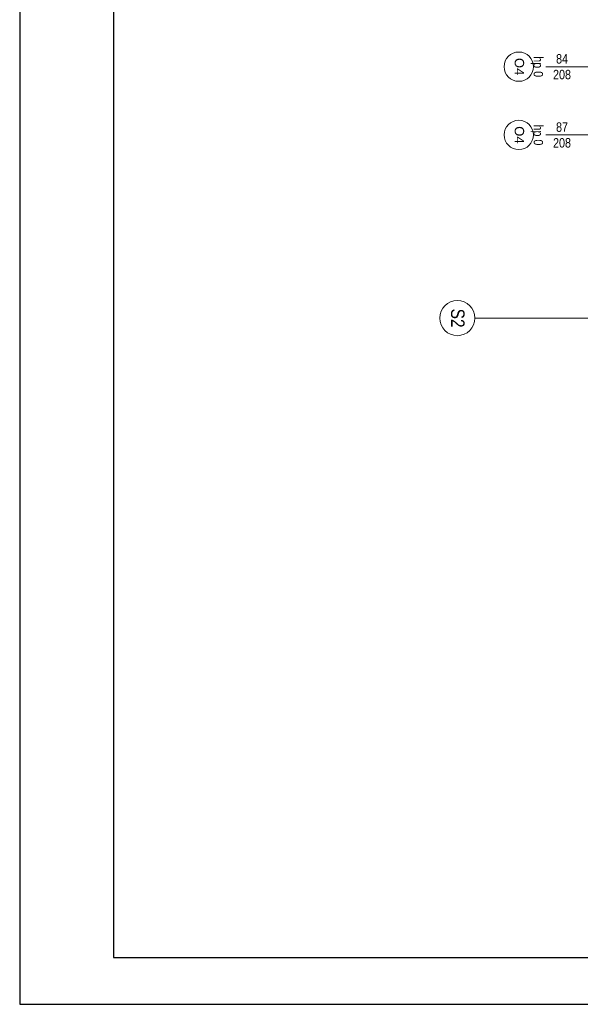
# Model space of a CAD drawing. Extents: x -558982 to 5119495, y -5290134 to 97908.
# Tile 247 of 256: x -440331 to -430768, y 66983 to 83787. Entities that reach past the tile are written whole.
import ezdxf

# ---------------------------------------------------------------- set-up
doc = ezdxf.new("R2010")
doc.units = 0
doc.header["$MEASUREMENT"] = 0
doc.layers.add('$ IE TABELA', color=7, linetype='Continuous')
doc.layers.add('Arch opisy', color=252, linetype='Continuous')
for name, color, linetype, lineweight in [('Arch opisy okien_Nr_Pióra__9', 252, 'Continuous', 13), ('Arch opisy_Nr_Pióra__1', 252, 'Continuous', 25), ('Arch opisy_Nr_Pióra__21', 252, 'Continuous', 9), ('Arch opisy_Nr_Pióra__9', 252, 'Continuous', 13), ('INWENT. OKNA_Nr_Pióra__21', 252, 'Continuous', 9), ('INWENT. OKNA_Nr_Pióra__5', 252, 'Continuous', 13)]:
    doc.layers.add(name, color=color, linetype=linetype, lineweight=lineweight)
doc.styles.add('GENERATED_STYLE_10', font='arial.ttf')
doc.styles.add('GENERATED_STYLE_5', font='ARIALN.TTF')

# ---------------------------------------------------------------- blocks, each defined once
blk = doc.blocks.new('a3eee')
at = {"layer": '$ IE TABELA'}
for p, q in [((19730.8, 4176.8), (19730.8, 1206.8)), ((19890.8, 4096.8), (19890.8, 1286.8)), ((19890.8, 1286.8), (23840.8, 1286.8)), ((19730.8, 1206.8), (23930.8, 1206.8))]:
    blk.add_line(p, q, dxfattribs=at)
blk = doc.blocks.new('Linia_170', base_point=(-430485, 94532))
at = {"layer": 'Arch opisy_Nr_Pióra__21', "linetype": 'Continuous'}
blk.add_line((-430485, 94532), (-432565, 94532), dxfattribs=at)
blk.add_circle((-432865, 94532), 300, dxfattribs=at)

msp = doc.modelspace()

# ---------------------------------------------------------------- linework, layer by layer
at = {"layer": 'Arch opisy_Nr_Pióra__9', "color": 252, "linetype": 'Continuous'}
for centre in [(-431817, 82985), (-431817, 81820)]:
    msp.add_circle(centre, 250, dxfattribs=at)
at = {"layer": 'INWENT. OKNA_Nr_Pióra__5', "color": 252, "linetype": 'Continuous'}
for p, q in [((-430445, 82985), (-431355, 82985)), ((-430445, 81820), (-431355, 81820))]:
    msp.add_line(p, q, dxfattribs=at)

# ---------------------------------------------------------------- block references
at = {"layer": '$ IE TABELA', "transparency": 33554687, "xscale": 10, "yscale": 10, "zscale": 10}
msp.add_blockref('a3eee', (-637639, 54915), dxfattribs=at)
at = {"layer": 'Arch opisy', "color": 252, "linetype": 'Continuous'}
msp.add_blockref('Linia_170', (-430485, 78694), dxfattribs=at)

# ---------------------------------------------------------------- texts
at = {"layer": 'Arch opisy okien_Nr_Pióra__9', "color": 252, "linetype": 'Continuous', "char_height": 160, "attachment_point": 2, "rotation": 270, "style": 'GENERATED_STYLE_10'}
for insert in [(-431727, 82985), (-431727, 81820)]:
    msp.add_mtext('{O4}', dxfattribs=dict(at, insert=insert))
at = {"layer": 'Arch opisy_Nr_Pióra__1', "color": 252, "linetype": 'Continuous', "insert": (-432743, 78694), "char_height": 230, "attachment_point": 2, "rotation": 270, "style": 'GENERATED_STYLE_5'}
msp.add_mtext('{S2}', dxfattribs=at)
at = {"layer": 'INWENT. OKNA_Nr_Pióra__21', "color": 252, "linetype": 'Continuous', "char_height": 160, "attachment_point": 2, "rotation": 270, "style": 'GENERATED_STYLE_5'}
for insert in [(-431404, 82985), (-431404, 81820)]:
    msp.add_mtext('{hp 0}', dxfattribs=dict(at, insert=insert))
at = {"layer": 'INWENT. OKNA_Nr_Pióra__21', "color": 252, "linetype": 'Continuous', "char_height": 160, "width": 709.23, "attachment_point": 2, "line_spacing_factor": 1.008016, "style": 'GENERATED_STYLE_5'}
for s, insert in [('{84\\P208}', (-431080, 83199)), ('{87\\P208}', (-431080, 82034))]:
    msp.add_mtext(s, dxfattribs=dict(at, insert=insert))

doc.saveas('drawing.dxf')
